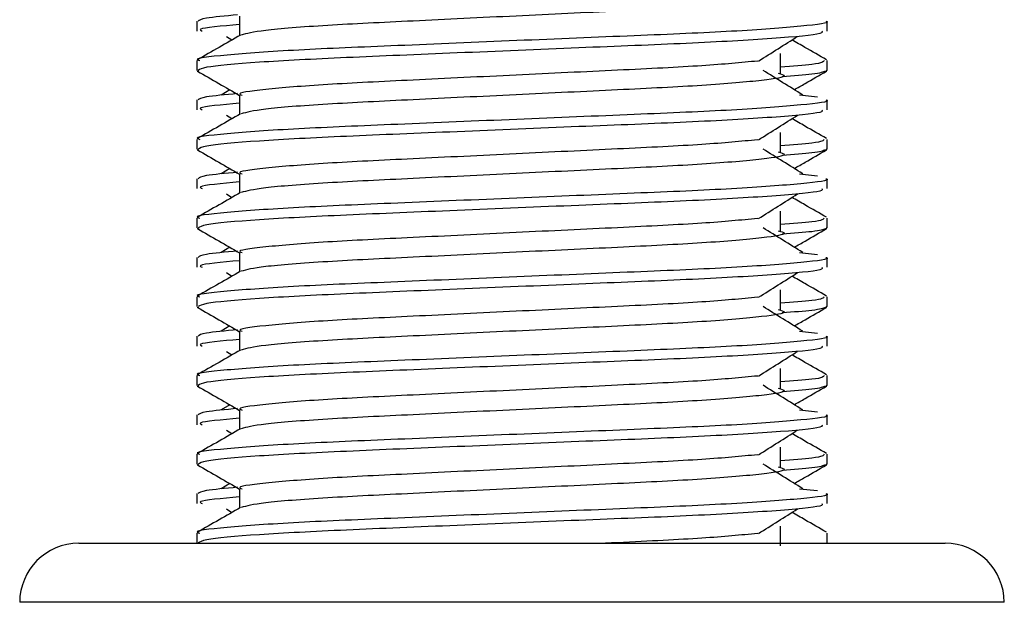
# Model space of a CAD drawing. Header units: millimetres. Extents: x 0 to 420, y 0 to 297.
# Tile 28 of 56: x 168.3 to 171.25, y 167.02 to 168.77. Entities that reach past the tile are written whole.
import ezdxf

# ---------------------------------------------------------------- set-up
doc = ezdxf.new("R2010")
doc.units = ezdxf.units.MM

msp = doc.modelspace()

# ---------------------------------------------------------------- linework, layer by layer
at = {"color": 7, "linetype": 'Continuous', "lineweight": 25}
for p, q in [((168.8319, 168.762), (168.8319, 168.7325)), ((168.9595, 168.7766), (168.9595, 168.719)), ((170.719, 168.7325), (170.719, 168.762)), ((168.9201, 168.7164), (168.9368, 168.7058)), ((170.5793, 168.6059), (170.5793, 168.6649)), ((168.8319, 168.6439), (168.8319, 168.6145)), ((170.719, 168.6145), (170.719, 168.6439)), ((168.8324, 168.6133), (168.8372, 168.6122)), ((170.7149, 168.6145), (170.7184, 168.6133)), ((168.93, 168.5566), (168.9046, 168.5408)), ((168.8319, 168.5261), (168.8319, 168.4966)), ((168.9595, 168.5407), (168.9595, 168.4831)), ((170.6368, 168.5409), (170.69, 168.5351)), ((170.719, 168.4966), (170.719, 168.5261)), ((168.9201, 168.4805), (168.9368, 168.47)), ((170.5793, 168.37), (170.5793, 168.429)), ((168.8319, 168.408), (168.8319, 168.3787)), ((170.719, 168.3787), (170.719, 168.408)), ((168.8324, 168.3774), (168.8372, 168.3763)), ((170.7149, 168.3787), (170.7184, 168.3774)), ((168.93, 168.3207), (168.9046, 168.3049)), ((168.8319, 168.2902), (168.8319, 168.2607)), ((168.9595, 168.3048), (168.9595, 168.2472)), ((170.6368, 168.305), (170.69, 168.2992)), ((170.719, 168.2607), (170.719, 168.2902)), ((168.9201, 168.2446), (168.9368, 168.2341)), ((170.5793, 168.1341), (170.5793, 168.1931)), ((168.8319, 168.1722), (168.8319, 168.1428)), ((170.719, 168.1428), (170.719, 168.1722)), ((168.8324, 168.1415), (168.8372, 168.1404)), ((170.7149, 168.1428), (170.7184, 168.1415)), ((168.93, 168.0848), (168.9046, 168.069)), ((168.8319, 168.0543), (168.8319, 168.0248)), ((168.9595, 168.069), (168.9595, 168.0113)), ((170.6368, 168.0691), (170.69, 168.0634)), ((170.719, 168.0248), (170.719, 168.0543)), ((168.9201, 168.0087), (168.9368, 167.9982)), ((170.5793, 167.8983), (170.5793, 167.9572)), ((168.8319, 167.9363), (168.8319, 167.9069)), ((170.719, 167.9069), (170.719, 167.9363)), ((168.8324, 167.9056), (168.8372, 167.9046)), ((170.7149, 167.9069), (170.7184, 167.9056)), ((168.93, 167.8489), (168.9046, 167.8331)), ((168.8319, 167.8184), (168.8319, 167.7889)), ((168.9595, 167.8331), (168.9595, 167.7755)), ((170.6368, 167.8332), (170.69, 167.8275)), ((170.719, 167.7889), (170.719, 167.8184)), ((168.9201, 167.7728), (168.9368, 167.7623)), ((170.5793, 167.6624), (170.5793, 167.7213)), ((168.8319, 167.7004), (168.8319, 167.671)), ((170.719, 167.671), (170.719, 167.7004)), ((168.8324, 167.6697), (168.8372, 167.6687)), ((170.7149, 167.671), (170.7184, 167.6697)), ((168.93, 167.613), (168.9046, 167.5973)), ((168.8319, 167.5825), (168.8319, 167.553)), ((168.9595, 167.5972), (168.9595, 167.5396)), ((170.6368, 167.5973), (170.69, 167.5916)), ((170.719, 167.553), (170.719, 167.5825)), ((168.9201, 167.5369), (168.9368, 167.5264)), ((170.5793, 167.4265), (170.5793, 167.4855)), ((168.8319, 167.4645), (168.8319, 167.4351)), ((170.719, 167.4351), (170.719, 167.4645)), ((168.8324, 167.4338), (168.8372, 167.4328)), ((170.7149, 167.4351), (170.7184, 167.4338)), ((168.93, 167.3771), (168.9046, 167.3614)), ((168.8319, 167.3466), (168.8319, 167.3171)), ((168.9595, 167.3613), (168.9595, 167.3037)), ((170.6368, 167.3614), (170.69, 167.3557)), ((170.719, 167.3171), (170.719, 167.3466)), ((168.9201, 167.301), (168.9368, 167.2905)), ((170.5793, 167.1906), (170.5793, 167.2496)), ((168.8319, 167.2286), (168.8319, 167.198)), ((170.719, 167.198), (170.719, 167.2286)), ((168.478, 167.198), (171.0728, 167.198)), ((171.2497, 167.021), (168.3011, 167.021))]:
    msp.add_line(p, q, dxfattribs=at)
for centre, start, end in [((168.478, 167.021), 90, 180), ((171.0728, 167.021), 0, 90)]:
    msp.add_arc(centre, 0.1769, start, end, dxfattribs=at)
for points, knots in [([(170.5729, 168.8419), (170.5816, 168.8394), (170.6062, 168.8324), (170.5382, 168.8207), (170.3611, 168.8051), (170.0965, 168.7921), (169.7873, 168.7775), (169.4757, 168.7622), (169.2091, 168.7495), (169.0165, 168.7344), (168.9812, 168.7249), (168.9639, 168.7203)], [0, 0, 0, 0, 0.0638066, 0.1803218, 0.300081, 0.415215, 0.5333173, 0.6525337, 0.7671935, 0.8863835, 1, 1, 1, 1]), ([(168.9538, 168.781), (168.9171, 168.7776), (168.8449, 168.771), (168.8389, 168.7649), (168.8359, 168.762)], [0, 0, 0, 0, 0.507895, 1, 1, 1, 1]), ([(170.7149, 168.762), (170.7162, 168.7616), (170.7315, 168.7566), (170.6534, 168.747), (170.4538, 168.7314), (170.1465, 168.7184), (169.7889, 168.7038), (169.4298, 168.6885), (169.1166, 168.6758), (168.9097, 168.6605), (168.8172, 168.6499), (168.8378, 168.6446), (168.8405, 168.6439)], [0, 0, 0, 0, 0.011024, 0.131189, 0.254695, 0.373437, 0.495237, 0.618184, 0.736438, 0.859358, 0.981202, 1, 1, 1, 1]), ([(168.9595, 168.7521), (168.906, 168.7473), (168.8295, 168.7404), (168.8435, 168.7343), (168.8476, 168.7325)], [0, 0, 0, 0, 0.700207, 1, 1, 1, 1]), ([(168.9619, 168.7204), (168.9406, 168.7081), (168.898, 168.6834), (168.8553, 168.6587), (168.834, 168.6463)], [0, 0, 0, 0, 0.499935, 1, 1, 1, 1]), ([(170.7032, 168.7325), (170.7051, 168.73), (170.7103, 168.7229), (170.5693, 168.7098), (170.3134, 168.6952), (169.9751, 168.6822), (169.6107, 168.6666), (169.268, 168.6528), (169.0004, 168.6391), (168.8512, 168.6252), (168.8403, 168.6176), (168.836, 168.6145)], [0, 0, 0, 0, 0.068754, 0.191591, 0.313424, 0.432053, 0.555484, 0.675715, 0.795706, 0.919174, 1, 1, 1, 1]), ([(170.5136, 168.6425), (170.5331, 168.6548), (170.5721, 168.6794), (170.6112, 168.7041), (170.6307, 168.7164)], [0, 0, 0, 0, 0.49999, 1, 1, 1, 1]), ([(170.7169, 168.6463), (170.6955, 168.6587), (170.6612, 168.6785), (170.627, 168.6984), (170.614, 168.7058)], [0, 0, 0, 0, 0.622406, 1, 1, 1, 1]), ([(170.5112, 168.6426), (170.4613, 168.6378), (170.36, 168.628), (170.0952, 168.6152), (169.7874, 168.6006), (169.4765, 168.5853), (169.2058, 168.5725), (169.0268, 168.5573), (168.9468, 168.5467), (168.9647, 168.5414), (168.9671, 168.5407)], [0, 0, 0, 0, 0.134031, 0.271937, 0.413399, 0.556196, 0.693534, 0.836299, 0.977812, 1, 1, 1, 1]), ([(170.7103, 168.6439), (170.7085, 168.6403), (170.7056, 168.6342), (170.6151, 168.6273), (170.5793, 168.6246)], [0, 0, 0, 0, 0.604248, 1, 1, 1, 1]), ([(168.8338, 168.6123), (168.8551, 168.6), (168.897, 168.5757), (168.9389, 168.5514), (168.9595, 168.5395)], [0, 0, 0, 0, 0.508867, 1, 1, 1, 1]), ([(170.5729, 168.606), (170.5816, 168.6035), (170.6062, 168.5965), (170.5382, 168.5848), (170.3611, 168.5692), (170.0965, 168.5562), (169.7873, 168.5416), (169.4757, 168.5264), (169.2091, 168.5136), (169.0165, 168.4985), (168.9812, 168.489), (168.9639, 168.4844)], [0, 0, 0, 0, 0.0638066, 0.1803218, 0.300081, 0.415215, 0.5333173, 0.6525337, 0.7671935, 0.8863835, 1, 1, 1, 1]), ([(170.6463, 168.5408), (170.6264, 168.5531), (170.5866, 168.5777), (170.547, 168.6024), (170.5271, 168.6147)], [0, 0, 0, 0, 0.500011, 1, 1, 1, 1]), ([(170.7136, 168.6122), (170.707, 168.6093), (170.6952, 168.604), (170.6183, 168.5982), (170.5848, 168.5956)], [0, 0, 0, 0, 0.563599, 1, 1, 1, 1]), ([(170.6208, 168.5566), (170.6315, 168.5628), (170.6636, 168.5814), (170.6957, 168.6), (170.7171, 168.6123)], [0, 0, 0, 0, 0.335187, 1, 1, 1, 1]), ([(168.9538, 168.5451), (168.9171, 168.5417), (168.8449, 168.5351), (168.8389, 168.529), (168.8359, 168.5261)], [0, 0, 0, 0, 0.507895, 1, 1, 1, 1]), ([(170.7149, 168.5261), (170.7162, 168.5257), (170.7315, 168.5207), (170.6534, 168.5111), (170.4538, 168.4955), (170.1465, 168.4825), (169.7889, 168.4679), (169.4298, 168.4526), (169.1166, 168.4399), (168.9097, 168.4247), (168.8172, 168.414), (168.8378, 168.4088), (168.8405, 168.408)], [0, 0, 0, 0, 0.011024, 0.131189, 0.254695, 0.373437, 0.495237, 0.618184, 0.736438, 0.859358, 0.981202, 1, 1, 1, 1]), ([(168.9595, 168.5162), (168.906, 168.5114), (168.8295, 168.5045), (168.8435, 168.4984), (168.8476, 168.4966)], [0, 0, 0, 0, 0.700207, 1, 1, 1, 1]), ([(168.9619, 168.4845), (168.9406, 168.4722), (168.898, 168.4475), (168.8553, 168.4228), (168.834, 168.4104)], [0, 0, 0, 0, 0.499935, 1, 1, 1, 1]), ([(170.7032, 168.4966), (170.7051, 168.4941), (170.7103, 168.487), (170.5693, 168.4739), (170.3134, 168.4593), (169.9751, 168.4463), (169.6107, 168.4307), (169.268, 168.4169), (169.0004, 168.4032), (168.8512, 168.3893), (168.8403, 168.3817), (168.836, 168.3787)], [0, 0, 0, 0, 0.068754, 0.191591, 0.313424, 0.432053, 0.555484, 0.675715, 0.795706, 0.919174, 1, 1, 1, 1]), ([(170.5136, 168.4066), (170.5331, 168.4189), (170.5721, 168.4436), (170.6112, 168.4682), (170.6307, 168.4805)], [0, 0, 0, 0, 0.49999, 1, 1, 1, 1]), ([(170.7169, 168.4104), (170.6955, 168.4228), (170.6612, 168.4426), (170.627, 168.4625), (170.614, 168.47)], [0, 0, 0, 0, 0.622406, 1, 1, 1, 1]), ([(170.5112, 168.4067), (170.4613, 168.4019), (170.36, 168.3921), (170.0952, 168.3793), (169.7874, 168.3647), (169.4765, 168.3494), (169.2058, 168.3367), (169.0268, 168.3215), (168.9468, 168.3108), (168.9647, 168.3055), (168.9671, 168.3048)], [0, 0, 0, 0, 0.134031, 0.271937, 0.413399, 0.556196, 0.693534, 0.836299, 0.977812, 1, 1, 1, 1]), ([(170.7103, 168.408), (170.7085, 168.4044), (170.7056, 168.3983), (170.6151, 168.3915), (170.5793, 168.3887)], [0, 0, 0, 0, 0.604248, 1, 1, 1, 1]), ([(168.8338, 168.3764), (168.8551, 168.3641), (168.897, 168.3398), (168.9389, 168.3155), (168.9595, 168.3036)], [0, 0, 0, 0, 0.508867, 1, 1, 1, 1]), ([(170.5729, 168.3702), (170.5816, 168.3677), (170.6062, 168.3606), (170.5382, 168.3489), (170.3611, 168.3333), (170.0965, 168.3203), (169.7873, 168.3057), (169.4757, 168.2905), (169.2091, 168.2777), (169.0165, 168.2626), (168.9812, 168.2532), (168.9639, 168.2486)], [0, 0, 0, 0, 0.063807, 0.180322, 0.300081, 0.415215, 0.533317, 0.652534, 0.767193, 0.886384, 1, 1, 1, 1]), ([(170.6463, 168.3049), (170.6264, 168.3172), (170.5866, 168.3419), (170.547, 168.3665), (170.5271, 168.3788)], [0, 0, 0, 0, 0.500011, 1, 1, 1, 1]), ([(170.7136, 168.3763), (170.707, 168.3734), (170.6952, 168.3681), (170.6183, 168.3623), (170.5848, 168.3597)], [0, 0, 0, 0, 0.563599, 1, 1, 1, 1]), ([(170.6208, 168.3207), (170.6315, 168.3269), (170.6636, 168.3455), (170.6957, 168.3641), (170.7171, 168.3764)], [0, 0, 0, 0, 0.3351873, 1, 1, 1, 1]), ([(168.9538, 168.3093), (168.9171, 168.3059), (168.8449, 168.2992), (168.8389, 168.2932), (168.8359, 168.2902)], [0, 0, 0, 0, 0.507895, 1, 1, 1, 1]), ([(170.7149, 168.2902), (170.7162, 168.2898), (170.7315, 168.2848), (170.6534, 168.2752), (170.4538, 168.2596), (170.1465, 168.2466), (169.7889, 168.232), (169.4298, 168.2168), (169.1166, 168.204), (168.9097, 168.1888), (168.8172, 168.1781), (168.8378, 168.1729), (168.8405, 168.1722)], [0, 0, 0, 0, 0.011024, 0.131189, 0.254695, 0.373437, 0.495237, 0.618184, 0.736438, 0.859358, 0.981202, 1, 1, 1, 1]), ([(168.9595, 168.2803), (168.906, 168.2755), (168.8295, 168.2686), (168.8435, 168.2625), (168.8476, 168.2607)], [0, 0, 0, 0, 0.700207, 1, 1, 1, 1]), ([(168.9619, 168.2486), (168.9406, 168.2363), (168.898, 168.2116), (168.8553, 168.1869), (168.834, 168.1745)], [0, 0, 0, 0, 0.499935, 1, 1, 1, 1]), ([(170.7032, 168.2607), (170.7051, 168.2582), (170.7103, 168.2511), (170.5693, 168.238), (170.3134, 168.2234), (169.9751, 168.2104), (169.6107, 168.1948), (169.268, 168.181), (169.0004, 168.1673), (168.8512, 168.1534), (168.8403, 168.1458), (168.836, 168.1428)], [0, 0, 0, 0, 0.0687542, 0.1915913, 0.313424, 0.4320526, 0.5554842, 0.6757146, 0.7957061, 0.9191739, 1, 1, 1, 1]), ([(170.5136, 168.1707), (170.5331, 168.183), (170.5721, 168.2077), (170.6112, 168.2323), (170.6307, 168.2446)], [0, 0, 0, 0, 0.49999, 1, 1, 1, 1]), ([(170.7169, 168.1745), (170.6955, 168.1869), (170.6612, 168.2067), (170.627, 168.2266), (170.614, 168.2341)], [0, 0, 0, 0, 0.622406, 1, 1, 1, 1]), ([(170.5112, 168.1708), (170.4613, 168.166), (170.36, 168.1562), (170.0952, 168.1434), (169.7874, 168.1288), (169.4765, 168.1136), (169.2058, 168.1008), (169.0268, 168.0856), (168.9468, 168.0749), (168.9647, 168.0696), (168.9671, 168.0689)], [0, 0, 0, 0, 0.134031, 0.271937, 0.413399, 0.556196, 0.693534, 0.836299, 0.977812, 1, 1, 1, 1]), ([(170.7103, 168.1722), (170.7085, 168.1685), (170.7056, 168.1624), (170.6151, 168.1556), (170.5793, 168.1528)], [0, 0, 0, 0, 0.604248, 1, 1, 1, 1]), ([(168.8338, 168.1405), (168.8551, 168.1282), (168.897, 168.1039), (168.9389, 168.0797), (168.9595, 168.0677)], [0, 0, 0, 0, 0.508867, 1, 1, 1, 1]), ([(170.5729, 168.1343), (170.5816, 168.1318), (170.6062, 168.1247), (170.5382, 168.113), (170.3611, 168.0974), (170.0965, 168.0844), (169.7873, 168.0698), (169.4757, 168.0546), (169.2091, 168.0418), (169.0165, 168.0267), (168.9812, 168.0173), (168.9639, 168.0127)], [0, 0, 0, 0, 0.063807, 0.180322, 0.300081, 0.415215, 0.533317, 0.652534, 0.767193, 0.886384, 1, 1, 1, 1]), ([(170.6463, 168.069), (170.6264, 168.0813), (170.5866, 168.106), (170.547, 168.1306), (170.5271, 168.1429)], [0, 0, 0, 0, 0.5000108, 1, 1, 1, 1]), ([(170.7136, 168.1404), (170.707, 168.1375), (170.6952, 168.1322), (170.6183, 168.1264), (170.5848, 168.1238)], [0, 0, 0, 0, 0.563599, 1, 1, 1, 1]), ([(170.6208, 168.0848), (170.6315, 168.091), (170.6636, 168.1096), (170.6957, 168.1282), (170.7171, 168.1405)], [0, 0, 0, 0, 0.3351873, 1, 1, 1, 1]), ([(168.9538, 168.0734), (168.9171, 168.07), (168.8449, 168.0633), (168.8389, 168.0573), (168.8359, 168.0543)], [0, 0, 0, 0, 0.507895, 1, 1, 1, 1]), ([(170.7149, 168.0543), (170.7162, 168.0539), (170.7315, 168.0489), (170.6534, 168.0393), (170.4538, 168.0237), (170.1465, 168.0107), (169.7889, 167.9961), (169.4298, 167.9809), (169.1166, 167.9681), (168.9097, 167.9529), (168.8172, 167.9423), (168.8378, 167.937), (168.8405, 167.9363)], [0, 0, 0, 0, 0.011024, 0.131189, 0.254695, 0.373437, 0.495237, 0.618184, 0.736438, 0.859358, 0.981202, 1, 1, 1, 1]), ([(168.9595, 168.0444), (168.906, 168.0396), (168.8295, 168.0327), (168.8435, 168.0266), (168.8476, 168.0248)], [0, 0, 0, 0, 0.700207, 1, 1, 1, 1]), ([(168.9619, 168.0127), (168.9406, 168.0004), (168.898, 167.9757), (168.8553, 167.951), (168.834, 167.9387)], [0, 0, 0, 0, 0.499935, 1, 1, 1, 1]), ([(170.7032, 168.0248), (170.7051, 168.0223), (170.7103, 168.0152), (170.5693, 168.0021), (170.3134, 167.9875), (169.9751, 167.9745), (169.6107, 167.9589), (169.268, 167.9451), (169.0004, 167.9314), (168.8512, 167.9175), (168.8403, 167.9099), (168.836, 167.9069)], [0, 0, 0, 0, 0.0687542, 0.1915913, 0.313424, 0.4320526, 0.5554842, 0.6757146, 0.7957061, 0.9191739, 1, 1, 1, 1]), ([(170.5136, 167.9348), (170.5331, 167.9471), (170.5721, 167.9718), (170.6112, 167.9964), (170.6307, 168.0087)], [0, 0, 0, 0, 0.49999, 1, 1, 1, 1]), ([(170.7169, 167.9387), (170.6955, 167.951), (170.6612, 167.9708), (170.627, 167.9907), (170.614, 167.9982)], [0, 0, 0, 0, 0.622406, 1, 1, 1, 1]), ([(170.5112, 167.9349), (170.4613, 167.9301), (170.36, 167.9203), (170.0952, 167.9075), (169.7874, 167.8929), (169.4765, 167.8777), (169.2058, 167.8649), (169.0268, 167.8497), (168.9468, 167.839), (168.9647, 167.8338), (168.9671, 167.833)], [0, 0, 0, 0, 0.134031, 0.271937, 0.413399, 0.556196, 0.693534, 0.836299, 0.977812, 1, 1, 1, 1]), ([(170.7103, 167.9363), (170.7085, 167.9326), (170.7056, 167.9265), (170.6151, 167.9197), (170.5793, 167.917)], [0, 0, 0, 0, 0.604248, 1, 1, 1, 1]), ([(168.8338, 167.9046), (168.8551, 167.8923), (168.897, 167.868), (168.9389, 167.8438), (168.9595, 167.8318)], [0, 0, 0, 0, 0.508867, 1, 1, 1, 1]), ([(170.5729, 167.8984), (170.5816, 167.8959), (170.6062, 167.8888), (170.5382, 167.8771), (170.3611, 167.8616), (170.0965, 167.8485), (169.7873, 167.8339), (169.4757, 167.8187), (169.2091, 167.8059), (169.0165, 167.7908), (168.9812, 167.7814), (168.9639, 167.7768)], [0, 0, 0, 0, 0.0638066, 0.1803218, 0.300081, 0.415215, 0.5333173, 0.6525337, 0.7671935, 0.8863835, 1, 1, 1, 1]), ([(170.6463, 167.8331), (170.6264, 167.8455), (170.5866, 167.8701), (170.547, 167.8947), (170.5271, 167.907)], [0, 0, 0, 0, 0.500011, 1, 1, 1, 1]), ([(170.7136, 167.9046), (170.707, 167.9016), (170.6952, 167.8964), (170.6183, 167.8905), (170.5848, 167.8879)], [0, 0, 0, 0, 0.563599, 1, 1, 1, 1]), ([(170.6208, 167.8489), (170.6315, 167.8551), (170.6636, 167.8737), (170.6957, 167.8923), (170.7171, 167.9046)], [0, 0, 0, 0, 0.335187, 1, 1, 1, 1]), ([(168.9538, 167.8375), (168.9171, 167.8341), (168.8449, 167.8274), (168.8389, 167.8214), (168.8359, 167.8184)], [0, 0, 0, 0, 0.507895, 1, 1, 1, 1]), ([(170.7149, 167.8184), (170.7162, 167.818), (170.7315, 167.813), (170.6534, 167.8034), (170.4538, 167.7878), (170.1465, 167.7748), (169.7889, 167.7602), (169.4298, 167.745), (169.1166, 167.7322), (168.9097, 167.717), (168.8172, 167.7064), (168.8378, 167.7011), (168.8405, 167.7004)], [0, 0, 0, 0, 0.011024, 0.131189, 0.254695, 0.373437, 0.495237, 0.618184, 0.736438, 0.859358, 0.981202, 1, 1, 1, 1]), ([(168.9595, 167.8085), (168.906, 167.8037), (168.8295, 167.7968), (168.8435, 167.7908), (168.8476, 167.7889)], [0, 0, 0, 0, 0.700207, 1, 1, 1, 1]), ([(168.9619, 167.7769), (168.9406, 167.7645), (168.898, 167.7398), (168.8553, 167.7151), (168.834, 167.7028)], [0, 0, 0, 0, 0.499935, 1, 1, 1, 1]), ([(170.7032, 167.7889), (170.7051, 167.7864), (170.7103, 167.7794), (170.5693, 167.7663), (170.3134, 167.7516), (169.9751, 167.7386), (169.6107, 167.723), (169.268, 167.7092), (169.0004, 167.6955), (168.8512, 167.6816), (168.8403, 167.674), (168.836, 167.671)], [0, 0, 0, 0, 0.068754, 0.191591, 0.313424, 0.432053, 0.555484, 0.675715, 0.795706, 0.919174, 1, 1, 1, 1]), ([(170.5136, 167.6989), (170.5331, 167.7113), (170.5721, 167.7359), (170.6112, 167.7605), (170.6307, 167.7728)], [0, 0, 0, 0, 0.49999, 1, 1, 1, 1]), ([(170.7169, 167.7028), (170.6955, 167.7151), (170.6612, 167.735), (170.627, 167.7548), (170.614, 167.7623)], [0, 0, 0, 0, 0.622406, 1, 1, 1, 1]), ([(170.5112, 167.699), (170.4613, 167.6942), (170.36, 167.6844), (170.0952, 167.6716), (169.7874, 167.657), (169.4765, 167.6418), (169.2058, 167.629), (169.0268, 167.6138), (168.9468, 167.6032), (168.9647, 167.5979), (168.9671, 167.5971)], [0, 0, 0, 0, 0.134031, 0.271937, 0.413399, 0.556196, 0.693534, 0.836299, 0.977812, 1, 1, 1, 1]), ([(170.7103, 167.7004), (170.7085, 167.6967), (170.7056, 167.6906), (170.6151, 167.6838), (170.5793, 167.6811)], [0, 0, 0, 0, 0.604248, 1, 1, 1, 1]), ([(168.8338, 167.6687), (168.8551, 167.6564), (168.897, 167.6321), (168.9389, 167.6079), (168.9595, 167.596)], [0, 0, 0, 0, 0.508867, 1, 1, 1, 1]), ([(170.5729, 167.6625), (170.5816, 167.66), (170.6062, 167.6529), (170.5382, 167.6412), (170.3611, 167.6257), (170.0965, 167.6126), (169.7873, 167.598), (169.4757, 167.5828), (169.2091, 167.57), (169.0165, 167.5549), (168.9812, 167.5455), (168.9639, 167.5409)], [0, 0, 0, 0, 0.0638066, 0.1803218, 0.300081, 0.415215, 0.5333173, 0.6525337, 0.7671935, 0.8863835, 1, 1, 1, 1]), ([(170.6463, 167.5973), (170.6264, 167.6096), (170.5866, 167.6342), (170.547, 167.6588), (170.5271, 167.6711)], [0, 0, 0, 0, 0.500011, 1, 1, 1, 1]), ([(170.7136, 167.6687), (170.707, 167.6657), (170.6952, 167.6605), (170.6183, 167.6546), (170.5848, 167.652)], [0, 0, 0, 0, 0.563599, 1, 1, 1, 1]), ([(170.6208, 167.613), (170.6315, 167.6193), (170.6636, 167.6378), (170.6957, 167.6564), (170.7171, 167.6687)], [0, 0, 0, 0, 0.335187, 1, 1, 1, 1]), ([(168.9538, 167.6016), (168.9171, 167.5982), (168.8449, 167.5915), (168.8389, 167.5855), (168.8359, 167.5825)], [0, 0, 0, 0, 0.507895, 1, 1, 1, 1]), ([(170.7149, 167.5825), (170.7162, 167.5821), (170.7315, 167.5771), (170.6534, 167.5675), (170.4538, 167.552), (170.1465, 167.5389), (169.7889, 167.5243), (169.4298, 167.5091), (169.1166, 167.4963), (168.9097, 167.4811), (168.8172, 167.4705), (168.8378, 167.4652), (168.8405, 167.4645)], [0, 0, 0, 0, 0.011024, 0.131189, 0.254695, 0.373437, 0.495237, 0.618184, 0.736438, 0.859358, 0.981202, 1, 1, 1, 1]), ([(168.9595, 167.5726), (168.906, 167.5678), (168.8295, 167.5609), (168.8435, 167.5549), (168.8476, 167.553)], [0, 0, 0, 0, 0.700207, 1, 1, 1, 1]), ([(168.9619, 167.541), (168.9406, 167.5286), (168.898, 167.5039), (168.8553, 167.4792), (168.834, 167.4669)], [0, 0, 0, 0, 0.499935, 1, 1, 1, 1]), ([(170.7032, 167.553), (170.7051, 167.5505), (170.7103, 167.5435), (170.5693, 167.5304), (170.3134, 167.5157), (169.9751, 167.5027), (169.6107, 167.4872), (169.268, 167.4733), (169.0004, 167.4596), (168.8512, 167.4457), (168.8403, 167.4381), (168.836, 167.4351)], [0, 0, 0, 0, 0.068754, 0.191591, 0.313424, 0.432053, 0.555484, 0.675715, 0.795706, 0.919174, 1, 1, 1, 1]), ([(170.5136, 167.4631), (170.5331, 167.4754), (170.5721, 167.5), (170.6112, 167.5246), (170.6307, 167.5369)], [0, 0, 0, 0, 0.49999, 1, 1, 1, 1]), ([(170.7169, 167.4669), (170.6955, 167.4792), (170.6612, 167.4991), (170.627, 167.5189), (170.614, 167.5264)], [0, 0, 0, 0, 0.622406, 1, 1, 1, 1]), ([(170.5112, 167.4631), (170.4613, 167.4583), (170.36, 167.4485), (170.0952, 167.4357), (169.7874, 167.4211), (169.4765, 167.4059), (169.2058, 167.3931), (169.0268, 167.3779), (168.9468, 167.3673), (168.9647, 167.362), (168.9671, 167.3613)], [0, 0, 0, 0, 0.134031, 0.271937, 0.413399, 0.556196, 0.693534, 0.836299, 0.977812, 1, 1, 1, 1]), ([(170.7103, 167.4645), (170.7085, 167.4608), (170.7056, 167.4548), (170.6151, 167.4479), (170.5793, 167.4452)], [0, 0, 0, 0, 0.604248, 1, 1, 1, 1]), ([(168.8338, 167.4329), (168.8551, 167.4205), (168.897, 167.3963), (168.9389, 167.372), (168.9595, 167.3601)], [0, 0, 0, 0, 0.508867, 1, 1, 1, 1]), ([(170.5729, 167.4266), (170.5816, 167.4241), (170.6062, 167.417), (170.5382, 167.4054), (170.3611, 167.3898), (170.0965, 167.3768), (169.7873, 167.3621), (169.4757, 167.3469), (169.2091, 167.3342), (169.0165, 167.319), (168.9812, 167.3096), (168.9639, 167.305)], [0, 0, 0, 0, 0.063807, 0.180322, 0.300081, 0.415215, 0.533317, 0.652534, 0.767193, 0.886384, 1, 1, 1, 1]), ([(170.6463, 167.3614), (170.6264, 167.3737), (170.5866, 167.3983), (170.547, 167.4229), (170.5271, 167.4352)], [0, 0, 0, 0, 0.500011, 1, 1, 1, 1]), ([(170.7136, 167.4328), (170.707, 167.4298), (170.6952, 167.4246), (170.6183, 167.4187), (170.5848, 167.4162)], [0, 0, 0, 0, 0.563599, 1, 1, 1, 1]), ([(170.6208, 167.3771), (170.6315, 167.3834), (170.6636, 167.4019), (170.6957, 167.4205), (170.7171, 167.4329)], [0, 0, 0, 0, 0.335187, 1, 1, 1, 1]), ([(168.9538, 167.3657), (168.9171, 167.3623), (168.8449, 167.3556), (168.8389, 167.3496), (168.8359, 167.3466)], [0, 0, 0, 0, 0.507895, 1, 1, 1, 1]), ([(170.7149, 167.3466), (170.7162, 167.3462), (170.7315, 167.3412), (170.6534, 167.3316), (170.4538, 167.3161), (170.1465, 167.303), (169.7889, 167.2884), (169.4298, 167.2732), (169.1166, 167.2604), (168.9097, 167.2452), (168.8172, 167.2346), (168.8378, 167.2293), (168.8405, 167.2286)], [0, 0, 0, 0, 0.011024, 0.131189, 0.254695, 0.373437, 0.495237, 0.618184, 0.736438, 0.859358, 0.981202, 1, 1, 1, 1]), ([(168.9595, 167.3367), (168.906, 167.3319), (168.8295, 167.3251), (168.8435, 167.319), (168.8476, 167.3171)], [0, 0, 0, 0, 0.700207, 1, 1, 1, 1]), ([(168.9619, 167.3051), (168.9406, 167.2927), (168.898, 167.268), (168.8553, 167.2433), (168.834, 167.231)], [0, 0, 0, 0, 0.499935, 1, 1, 1, 1]), ([(170.7032, 167.3171), (170.7051, 167.3146), (170.7103, 167.3076), (170.5693, 167.2945), (170.3134, 167.2798), (169.9751, 167.2668), (169.6107, 167.2513), (169.268, 167.2375), (169.0004, 167.2238), (168.8512, 167.2098), (168.8403, 167.2022), (168.836, 167.1992)], [0, 0, 0, 0, 0.068754, 0.191591, 0.313424, 0.432053, 0.555484, 0.675715, 0.795706, 0.919174, 1, 1, 1, 1]), ([(170.5136, 167.2272), (170.5331, 167.2395), (170.5721, 167.2641), (170.6112, 167.2887), (170.6307, 167.301)], [0, 0, 0, 0, 0.49999, 1, 1, 1, 1]), ([(170.7169, 167.231), (170.6955, 167.2433), (170.6612, 167.2632), (170.627, 167.283), (170.614, 167.2905)], [0, 0, 0, 0, 0.622406, 1, 1, 1, 1]), ([(170.5112, 167.2273), (170.4608, 167.2224), (170.3587, 167.2126), (170.1786, 167.2039), (170.0673, 167.1985), (170.0552, 167.198)], [0, 0, 0, 0, 0.464052, 0.941523, 1, 1, 1, 1])]:
    msp.add_open_spline(points, degree=3, knots=knots, dxfattribs=at)

doc.saveas('drawing.dxf')
